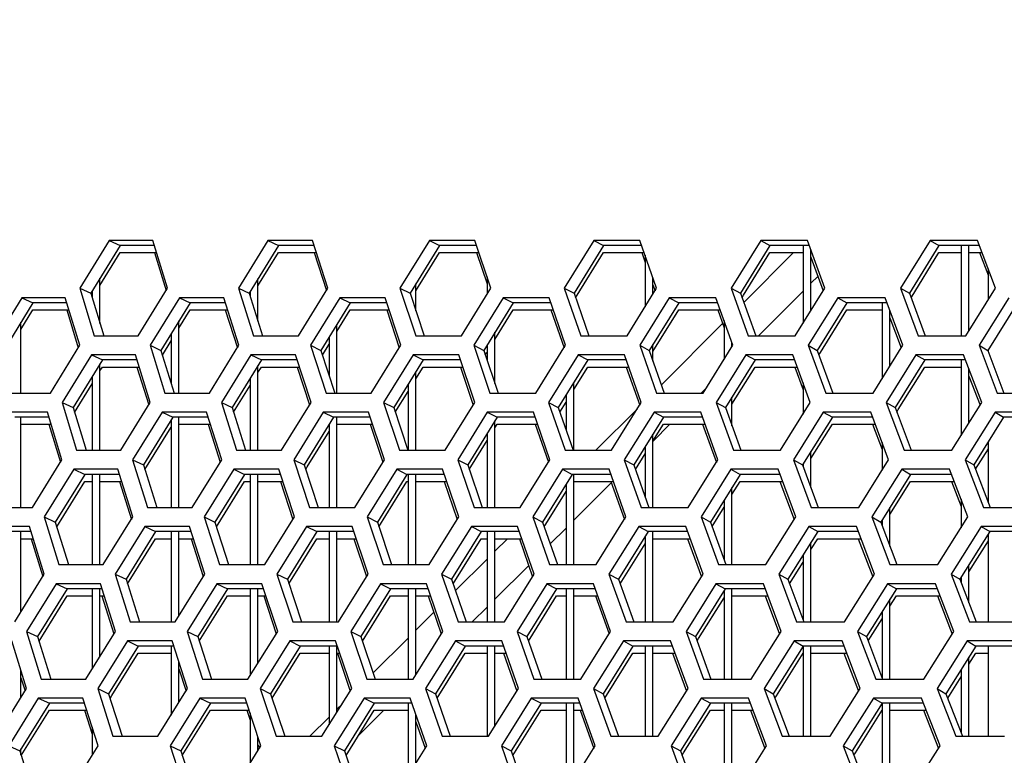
# Model space of a CAD drawing. Header units: millimetres. Extents: x 0 to 420, y 0 to 297.
# Tile 45 of 256: x 102.51 to 107.49, y 91.58 to 95.31. Entities that reach past the tile are written whole.
import ezdxf

# ---------------------------------------------------------------- set-up
doc = ezdxf.new("R2010")
doc.units = ezdxf.units.MM
doc.header["$LTSCALE"] = 23.1
doc.layers.get('0').update_dxf_attribs({"linetype": 'CONTINUOUS'})
doc.layers.add('DIM_PILOTEES', color=7, linetype='CONTINUOUS')
doc.layers.add('FASEN', color=7, linetype='CONTINUOUS')
doc.styles.add('TEXTSTYLE_5', font='txt', dxfattribs={"width": 1.142857})
doc.dimstyles.new('DIMSTYLE_4', dxfattribs={"dimtxt": 2.5, "dimasz": 0.1875, "dimexe": 0.125, "dimexo": 0.0625, "dimgap": 1.25, "dimtad": 0, "dimtih": 1, "dimtoh": 1, "dimdsep": 46, "dimtxsty": 'TEXTSTYLE_5', "dimblk": '_FILLED', "dimblk1": '_FILLED', "dimblk2": '_FILLED', "dimcen": 0.09, "dimazin": 2, "dimtfac": 1, "dimtofl": 0, "dimtmove": 0, "dimatfit": 3, "dimldrblk": '_FILLED', "dimfxl": 1, "dimtolj": 1, "dimarcsym": 0})

# ---------------------------------------------------------------- blocks, each defined once
blk = doc.blocks.new('_FILLED')
at = {"color": 0, "linetype": 'BYBLOCK'}
blk.add_solid([(0, 0), (-1, 0.167), (-1, -0.167)], dxfattribs=at)
blk = doc.blocks.new('*D9')
at = {"layer": 'DIM_PILOTEES', "color": 2, "linetype": 'CONTINUOUS'}
for p, q in [((67.0415, 106.0416), (64.0594, 106.0416)), ((64.1844, 106.0416), (64.1844, 83.7884)), ((124.0627, 106.0416), (67.0415, 106.0416)), ((64.1844, 53.2465), (64.1844, 78.7884)), ((67.0415, 53.2465), (64.0594, 53.2465)), ((101.3091, 53.2465), (67.0415, 53.2465))]:
    blk.add_line(p, q, dxfattribs=at)
at = {"layer": 'DIM_PILOTEES', "color": 2, "linetype": 'CONTINUOUS', "xscale": 0.1875, "yscale": 0.1875, "zscale": 0.1875}
for p, rotation in [((64.1844, 106.0416), 90), ((64.1844, 53.2465), 270)]:
    blk.add_blockref('_FILLED', p, dxfattribs=dict(at, rotation=rotation))
at = {"layer": 'DIM_PILOTEES', "color": 2, "linetype": 'CONTINUOUS', "insert": (64.1844, 82.5384), "char_height": 2.5, "width": 8.571429, "attachment_point": 2, "line_spacing_factor": 0.9, "style": 'TEXTSTYLE_5'}
blk.add_mtext('{\\ftxt;\\W0.0001;\\H0.0001;\\~}{\\ftxt;\\W2.2857142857;\\H2.5; }{\\ftxt;\\W0.0001;\\H0.0001;\\~}', dxfattribs=at)

msp = doc.modelspace()

# ---------------------------------------------------------------- linework, layer by layer
at = {"color": 3, "linetype": 'CONTINUOUS'}
for p, q in [((102.961, 94.1882), (102.813, 93.9467)), ((103.1829, 94.1882), (102.961, 94.1882)), ((103.2575, 93.9467), (103.1829, 94.1882)), ((103.765, 94.1882), (103.6164, 93.9467)), ((103.9909, 94.1882), (103.765, 94.1882)), ((104.069, 93.9467), (103.9909, 94.1882)), ((104.5833, 94.1882), (104.4342, 93.9467)), ((104.8131, 94.1882), (104.5833, 94.1882)), ((104.8946, 93.9467), (104.8131, 94.1882)), ((105.4154, 94.1882), (105.2659, 93.9467)), ((105.649, 94.1882), (105.4154, 94.1882)), ((105.7337, 93.9467), (105.649, 94.1882)), ((106.2607, 94.1882), (106.1109, 93.9467)), ((106.4978, 94.1882), (106.2607, 94.1882)), ((106.5859, 93.9467), (106.4978, 94.1882)), ((107.1186, 94.1882), (106.9686, 93.9467)), ((107.3591, 94.1882), (107.1186, 94.1882)), ((107.4503, 93.9467), (107.3591, 94.1882)), ((103.1908, 94.1265), (103.2501, 93.9347)), ((103.9992, 94.1265), (104.0614, 93.9344)), ((104.8218, 94.1265), (104.8752, 93.9681)), ((105.658, 94.1265), (105.6752, 94.0773)), ((107.3688, 94.1265), (107.4134, 94.0085)), ((106.5152, 94.1044), (106.5776, 93.9335)), ((102.813, 93.9467), (102.8864, 93.7053)), ((103.1091, 93.7053), (103.2575, 93.9467)), ((103.6164, 93.9467), (103.6932, 93.7053)), ((103.9199, 93.7053), (104.069, 93.9467)), ((104.4342, 93.9467), (104.5145, 93.7053)), ((104.7451, 93.7053), (104.8946, 93.9467)), ((105.2659, 93.9467), (105.3495, 93.7053)), ((105.5838, 93.7053), (105.7337, 93.9467)), ((105.7152, 93.9634), (105.7257, 93.9338)), ((106.1109, 93.9467), (106.1978, 93.7053)), ((106.4357, 93.7053), (106.5859, 93.9467)), ((106.9686, 93.9467), (107.0587, 93.7053)), ((107.3, 93.7053), (107.4503, 93.9467)), ((102.519, 93.8984), (102.3711, 93.657)), ((102.7392, 93.8984), (102.519, 93.8984)), ((102.8124, 93.657), (102.7392, 93.8984)), ((103.3173, 93.8984), (103.1687, 93.657)), ((103.5416, 93.8984), (103.3173, 93.8984)), ((103.6182, 93.657), (103.5416, 93.8984)), ((104.1302, 93.8984), (103.9811, 93.657)), ((104.3586, 93.8984), (104.1302, 93.8984)), ((104.4386, 93.657), (104.3586, 93.8984)), ((104.9573, 93.8984), (104.8077, 93.657)), ((105.1894, 93.8984), (104.9573, 93.8984)), ((105.2728, 93.657), (105.1894, 93.8984)), ((105.7978, 93.8984), (105.6479, 93.657)), ((106.0336, 93.8984), (105.7978, 93.8984)), ((106.1203, 93.657), (106.0336, 93.8984)), ((106.6513, 93.8984), (106.5011, 93.657)), ((106.8906, 93.8984), (106.6513, 93.8984)), ((106.9805, 93.657), (106.8906, 93.8984)), ((107.5171, 93.8984), (107.3667, 93.657)), ((102.747, 93.8367), (102.8051, 93.6451)), ((103.5498, 93.8367), (103.6107, 93.6448)), ((104.3671, 93.8367), (104.4308, 93.6444)), ((105.1983, 93.8367), (105.2648, 93.6441)), ((106.0429, 93.8367), (106.0752, 93.7464)), ((106.9152, 93.7962), (106.9721, 93.6435)), ((102.8864, 93.7053), (103.1091, 93.7053)), ((103.6932, 93.7053), (103.9199, 93.7053)), ((104.5145, 93.7053), (104.7451, 93.7053)), ((105.3495, 93.7053), (105.5838, 93.7053)), ((106.1978, 93.7053), (106.4357, 93.7053)), ((107.0587, 93.7053), (107.3, 93.7053)), ((102.664, 93.4155), (102.8124, 93.657)), ((103.1687, 93.657), (103.2441, 93.4155)), ((103.4693, 93.4155), (103.6182, 93.657)), ((103.9811, 93.657), (104.0599, 93.4155)), ((104.2891, 93.4155), (104.4386, 93.657)), ((104.8077, 93.657), (104.8899, 93.4155)), ((105.1228, 93.4155), (105.2728, 93.657)), ((105.6479, 93.657), (105.7334, 93.4155)), ((105.97, 93.4155), (106.1203, 93.657)), ((106.5011, 93.657), (106.5898, 93.4155)), ((106.83, 93.4155), (106.9805, 93.657)), ((107.3667, 93.657), (107.4587, 93.4155)), ((102.8715, 93.6087), (102.723, 93.3672)), ((103.0943, 93.6087), (102.8715, 93.6087)), ((103.1694, 93.3672), (103.0943, 93.6087)), ((103.6789, 93.6087), (103.5298, 93.3672)), ((103.9058, 93.6087), (103.6789, 93.6087)), ((103.9843, 93.3672), (103.9058, 93.6087)), ((104.5007, 93.6087), (104.3511, 93.3672)), ((104.7315, 93.6087), (104.5007, 93.6087)), ((104.8134, 93.3672), (104.7315, 93.6087)), ((105.3363, 93.6087), (105.1863, 93.3672)), ((105.5708, 93.6087), (105.3363, 93.6087)), ((105.6561, 93.3672), (105.5708, 93.6087)), ((106.1852, 93.6087), (106.0349, 93.3672)), ((106.4233, 93.6087), (106.1852, 93.6087)), ((106.5118, 93.3672), (106.4233, 93.6087)), ((107.0467, 93.6087), (106.8962, 93.3672)), ((107.2882, 93.6087), (107.0467, 93.6087)), ((107.3799, 93.3672), (107.2882, 93.6087)), ((103.1023, 93.5469), (103.162, 93.3551)), ((103.9141, 93.5469), (103.9767, 93.3548)), ((104.7402, 93.5469), (104.8055, 93.3545)), ((105.5799, 93.5469), (105.648, 93.3542)), ((106.4327, 93.5469), (106.4752, 93.4309)), ((107.3152, 93.5014), (107.3715, 93.3536)), ((102.443, 93.4155), (102.664, 93.4155)), ((103.2441, 93.4155), (103.4693, 93.4155)), ((104.0599, 93.4155), (104.2891, 93.4155)), ((104.8899, 93.4155), (105.1228, 93.4155)), ((105.7334, 93.4155), (105.97, 93.4155)), ((106.5898, 93.4155), (106.83, 93.4155)), ((107.4587, 93.4155), (107.7021, 93.4155)), ((102.723, 93.3672), (102.7969, 93.1257)), ((103.0205, 93.1257), (103.1694, 93.3672)), ((103.5298, 93.3672), (103.6071, 93.1257)), ((103.8348, 93.1257), (103.9843, 93.3672)), ((104.3511, 93.3672), (104.4318, 93.1257)), ((104.6634, 93.1257), (104.8134, 93.3672)), ((105.1863, 93.3672), (105.2704, 93.1257)), ((105.5057, 93.1257), (105.6561, 93.3672)), ((106.0349, 93.3672), (106.1223, 93.1257)), ((106.3612, 93.1257), (106.5118, 93.3672)), ((106.8962, 93.3672), (106.9868, 93.1257)), ((107.2291, 93.1257), (107.3799, 93.3672)), ((102.649, 93.3189), (102.4278, 93.3189)), ((102.7226, 93.0774), (102.649, 93.3189)), ((103.2295, 93.3189), (103.0804, 93.0774)), ((103.4548, 93.3189), (103.2295, 93.3189)), ((103.5319, 93.0774), (103.4548, 93.3189)), ((104.0458, 93.3189), (103.8962, 93.0774)), ((104.2752, 93.3189), (104.0458, 93.3189)), ((104.3557, 93.0774), (104.2752, 93.3189)), ((104.8764, 93.3189), (104.7263, 93.0774)), ((105.1095, 93.3189), (104.8764, 93.3189)), ((105.1934, 93.0774), (105.1095, 93.3189)), ((105.7205, 93.3189), (105.57, 93.0774)), ((105.9573, 93.3189), (105.7205, 93.3189)), ((106.0444, 93.0774), (105.9573, 93.3189)), ((106.5775, 93.3189), (106.4268, 93.0774)), ((106.8178, 93.3189), (106.5775, 93.3189)), ((106.9083, 93.0774), (106.8178, 93.3189)), ((107.447, 93.3189), (107.2961, 93.0774)), ((107.6906, 93.3189), (107.447, 93.3189)), ((102.6568, 93.2572), (102.7153, 93.0655)), ((103.463, 93.2572), (103.5243, 93.0652)), ((104.2838, 93.2572), (104.3479, 93.0649)), ((105.1185, 93.2572), (105.1854, 93.0645)), ((105.9666, 93.2572), (106.0362, 93.0642)), ((106.8275, 93.2572), (106.8752, 93.1295)), ((102.7969, 93.1257), (103.0205, 93.1257)), ((103.6071, 93.1257), (103.8348, 93.1257)), ((104.4318, 93.1257), (104.6634, 93.1257)), ((105.2704, 93.1257), (105.5057, 93.1257)), ((106.1223, 93.1257), (106.3612, 93.1257)), ((106.9868, 93.1257), (107.2291, 93.1257)), ((102.5738, 92.8359), (102.7226, 93.0774)), ((102.782, 93.0291), (102.6331, 92.7876)), ((103.0057, 93.0291), (102.782, 93.0291)), ((103.0813, 92.7876), (103.0057, 93.0291)), ((103.0804, 93.0774), (103.1563, 92.8359)), ((103.3824, 92.8359), (103.5319, 93.0774)), ((103.5928, 93.0291), (103.4432, 92.7876)), ((103.8206, 93.0291), (103.5928, 93.0291)), ((103.8997, 92.7876), (103.8206, 93.0291)), ((103.8962, 93.0774), (103.9755, 92.8359)), ((104.2056, 92.8359), (104.3557, 93.0774)), ((104.4181, 93.0291), (104.268, 92.7876)), ((104.6498, 93.0291), (104.4181, 93.0291)), ((104.7322, 92.7876), (104.6498, 93.0291)), ((104.7263, 93.0774), (104.809, 92.8359)), ((105.0429, 92.8359), (105.1934, 93.0774)), ((105.2572, 93.0291), (105.1067, 92.7876)), ((105.4927, 93.0291), (105.2572, 93.0291)), ((105.5785, 92.7876), (105.4927, 93.0291)), ((105.57, 93.0774), (105.656, 92.8359)), ((105.8937, 92.8359), (106.0444, 93.0774)), ((106.1097, 93.0291), (105.9588, 92.7876)), ((106.3487, 93.0291), (106.1097, 93.0291)), ((106.4378, 92.7876), (106.3487, 93.0291)), ((106.4268, 93.0774), (106.5161, 92.8359)), ((106.7572, 92.8359), (106.9083, 93.0774)), ((106.9748, 93.0291), (106.8237, 92.7876)), ((107.2173, 93.0291), (106.9748, 93.0291)), ((107.3095, 92.7876), (107.2173, 93.0291)), ((107.2961, 93.0774), (107.3886, 92.8359)), ((103.0138, 92.9674), (103.0739, 92.7755)), ((103.8291, 92.9674), (103.892, 92.7752)), ((104.6586, 92.9674), (104.7243, 92.7749)), ((105.5019, 92.9674), (105.5703, 92.7746)), ((106.3582, 92.9674), (106.4294, 92.7743)), ((107.2271, 92.9674), (107.2752, 92.8414)), ((102.3518, 92.8359), (102.5738, 92.8359)), ((103.1563, 92.8359), (103.3824, 92.8359)), ((103.9755, 92.8359), (104.2056, 92.8359)), ((104.809, 92.8359), (105.0429, 92.8359)), ((105.656, 92.8359), (105.8937, 92.8359)), ((106.5161, 92.8359), (106.7572, 92.8359)), ((107.3886, 92.8359), (107.6331, 92.8359)), ((102.6331, 92.7876), (102.7074, 92.5461)), ((102.9319, 92.5461), (103.0813, 92.7876)), ((103.4432, 92.7876), (103.521, 92.5461)), ((103.7497, 92.5461), (103.8997, 92.7876)), ((104.268, 92.7876), (104.3492, 92.5461)), ((104.5817, 92.5461), (104.7322, 92.7876)), ((105.1067, 92.7876), (105.1913, 92.5461)), ((105.4276, 92.5461), (105.5785, 92.7876)), ((105.9588, 92.7876), (106.0467, 92.5461)), ((106.2866, 92.5461), (106.4378, 92.7876)), ((106.8237, 92.7876), (106.9149, 92.5461)), ((107.1582, 92.5461), (107.3095, 92.7876)), ((102.5587, 92.7393), (102.3366, 92.7393)), ((102.6328, 92.4978), (102.5587, 92.7393)), ((103.1416, 92.7393), (102.9922, 92.4978)), ((103.3679, 92.7393), (103.1416, 92.7393)), ((103.4455, 92.4978), (103.3679, 92.7393)), ((103.9615, 92.7393), (103.8114, 92.4978)), ((104.1917, 92.7393), (103.9615, 92.7393)), ((104.2727, 92.4978), (104.1917, 92.7393)), ((104.7955, 92.7393), (104.6449, 92.4978)), ((105.0296, 92.7393), (104.7955, 92.7393)), ((105.114, 92.4978), (105.0296, 92.7393)), ((105.6431, 92.7393), (105.4922, 92.4978)), ((105.8809, 92.7393), (105.6431, 92.7393)), ((105.9686, 92.4978), (105.8809, 92.7393)), ((106.5038, 92.7393), (106.3526, 92.4978)), ((106.7451, 92.7393), (106.5038, 92.7393)), ((106.836, 92.4978), (106.7451, 92.7393)), ((107.3769, 92.7393), (107.2255, 92.4978)), ((107.6215, 92.7393), (107.3769, 92.7393)), ((102.5666, 92.6776), (102.6254, 92.4859)), ((103.3762, 92.6776), (103.4379, 92.4856)), ((104.2004, 92.6776), (104.2649, 92.4853)), ((105.0386, 92.6776), (105.1059, 92.485)), ((105.8903, 92.6776), (105.9604, 92.4847)), ((106.7548, 92.6776), (106.8276, 92.4844)), ((102.7074, 92.5461), (102.9319, 92.5461)), ((103.521, 92.5461), (103.7497, 92.5461)), ((104.3492, 92.5461), (104.5817, 92.5461)), ((105.1913, 92.5461), (105.4276, 92.5461)), ((106.0467, 92.5461), (106.2866, 92.5461)), ((106.9149, 92.5461), (107.1582, 92.5461)), ((102.4835, 92.2564), (102.6328, 92.4978)), ((102.9922, 92.4978), (103.0685, 92.2564)), ((103.2955, 92.2564), (103.4455, 92.4978)), ((103.8114, 92.4978), (103.8912, 92.2564)), ((104.1222, 92.2564), (104.2727, 92.4978)), ((104.6449, 92.4978), (104.7281, 92.2564)), ((104.963, 92.2564), (105.114, 92.4978)), ((105.4922, 92.4978), (105.5787, 92.2564)), ((105.8173, 92.2564), (105.9686, 92.4978)), ((106.3526, 92.4978), (106.4424, 92.2564)), ((106.6845, 92.2564), (106.836, 92.4978)), ((107.2255, 92.4978), (107.3185, 92.2564)), ((102.6925, 92.4495), (102.5431, 92.2081)), ((102.9172, 92.4495), (102.6925, 92.4495)), ((102.9932, 92.2081), (102.9172, 92.4495)), ((103.5067, 92.4495), (103.3567, 92.2081)), ((103.7355, 92.4495), (103.5067, 92.4495)), ((103.815, 92.2081), (103.7355, 92.4495)), ((104.3354, 92.4495), (104.1848, 92.2081)), ((104.5681, 92.4495), (104.3354, 92.4495)), ((104.6511, 92.2081), (104.5681, 92.4495)), ((105.1781, 92.4495), (105.0271, 92.2081)), ((105.4146, 92.4495), (105.1781, 92.4495)), ((105.5008, 92.2081), (105.4146, 92.4495)), ((106.0341, 92.4495), (105.8828, 92.2081)), ((106.2742, 92.4495), (106.0341, 92.4495)), ((106.3637, 92.2081), (106.2742, 92.4495)), ((106.9029, 92.4495), (106.7513, 92.2081)), ((107.1464, 92.4495), (106.9029, 92.4495)), ((107.2392, 92.2081), (107.1464, 92.4495)), ((102.9253, 92.3878), (102.9857, 92.196)), ((103.744, 92.3878), (103.8073, 92.1956)), ((104.577, 92.3878), (104.6431, 92.1953)), ((105.4238, 92.3878), (105.4927, 92.195)), ((106.2838, 92.3878), (106.3554, 92.1947)), ((107.1563, 92.3878), (107.2306, 92.1944)), ((103.0685, 92.2564), (103.2955, 92.2564)), ((103.8912, 92.2564), (104.1222, 92.2564)), ((104.7281, 92.2564), (104.963, 92.2564)), ((105.5787, 92.2564), (105.8173, 92.2564)), ((106.4424, 92.2564), (106.6845, 92.2564)), ((107.3185, 92.2564), (107.564, 92.2564)), ((102.5431, 92.2081), (102.6179, 91.9666)), ((102.8434, 91.9666), (102.9932, 92.2081)), ((103.3567, 92.2081), (103.4349, 91.9666)), ((103.6645, 91.9666), (103.815, 92.2081)), ((104.1848, 92.2081), (104.2666, 91.9666)), ((104.5001, 91.9666), (104.6511, 92.2081)), ((105.0271, 92.2081), (105.1122, 91.9666)), ((105.3495, 91.9666), (105.5008, 92.2081)), ((105.8828, 92.2081), (105.9712, 91.9666)), ((106.2121, 91.9666), (106.3637, 92.2081)), ((106.7513, 92.2081), (106.843, 91.9666)), ((107.0873, 91.9666), (107.2392, 92.2081)), ((102.543, 91.9183), (102.4685, 92.1598)), ((103.0538, 92.1598), (102.9039, 91.9183)), ((103.2811, 92.1598), (103.0538, 92.1598)), ((103.3591, 91.9183), (103.2811, 92.1598)), ((103.8771, 92.1598), (103.7265, 91.9183)), ((104.1083, 92.1598), (103.8771, 92.1598)), ((104.1898, 91.9183), (104.1083, 92.1598)), ((104.7146, 92.1598), (104.5636, 91.9183)), ((104.9497, 92.1598), (104.7146, 92.1598)), ((105.0346, 91.9183), (104.9497, 92.1598)), ((105.5658, 92.1598), (105.4144, 91.9183)), ((105.8046, 92.1598), (105.5658, 92.1598)), ((105.8928, 91.9183), (105.8046, 92.1598)), ((106.4301, 92.1598), (106.2783, 91.9183)), ((106.6724, 92.1598), (106.4301, 92.1598)), ((106.7638, 91.9183), (106.6724, 92.1598)), ((107.3068, 92.1598), (107.1549, 91.9183)), ((107.5525, 92.1598), (107.3068, 92.1598)), ((104.117, 92.0981), (104.1819, 91.9057)), ((104.9588, 92.0981), (105.0265, 91.9054)), ((105.814, 92.0981), (105.8845, 91.9051)), ((106.6822, 92.0981), (106.7553, 91.9048)), ((103.3152, 92.0179), (103.3515, 91.906)), ((102.5152, 91.9722), (102.5356, 91.9063)), ((102.6179, 91.9666), (102.8434, 91.9666)), ((103.4349, 91.9666), (103.6645, 91.9666)), ((104.2666, 91.9666), (104.5001, 91.9666)), ((105.1122, 91.9666), (105.3495, 91.9666)), ((105.9712, 91.9666), (106.2121, 91.9666)), ((106.843, 91.9666), (107.0873, 91.9666)), ((102.3933, 91.6768), (102.543, 91.9183)), ((102.9039, 91.9183), (102.9807, 91.6768)), ((103.2087, 91.6768), (103.3591, 91.9183)), ((103.7265, 91.9183), (103.8068, 91.6768)), ((104.0388, 91.6768), (104.1898, 91.9183)), ((104.5636, 91.9183), (104.6472, 91.6768)), ((104.8831, 91.6768), (105.0346, 91.9183)), ((105.4144, 91.9183), (105.5014, 91.6768)), ((105.741, 91.6768), (105.8928, 91.9183)), ((106.2783, 91.9183), (106.3686, 91.6768)), ((106.6118, 91.6768), (106.7638, 91.9183)), ((107.1549, 91.9183), (107.2484, 91.6768)), ((102.603, 91.87), (102.4531, 91.6285)), ((102.8286, 91.87), (102.603, 91.87)), ((102.9052, 91.6285), (102.8286, 91.87)), ((103.4206, 91.87), (103.2701, 91.6285)), ((103.6503, 91.87), (103.4206, 91.87)), ((103.7303, 91.6285), (103.6503, 91.87)), ((104.2528, 91.87), (104.1017, 91.6285)), ((104.4865, 91.87), (104.2528, 91.87)), ((104.5699, 91.6285), (104.4865, 91.87)), ((105.099, 91.87), (104.9475, 91.6285)), ((105.3364, 91.87), (105.099, 91.87)), ((105.4232, 91.6285), (105.3364, 91.87)), ((105.9586, 91.87), (105.8067, 91.6285)), ((106.1996, 91.87), (105.9586, 91.87)), ((106.2897, 91.6285), (106.1996, 91.87)), ((106.831, 91.87), (106.6789, 91.6285)), ((107.0755, 91.87), (106.831, 91.87)), ((107.1688, 91.6285), (107.0755, 91.87)), ((102.8368, 91.8083), (102.8752, 91.6868)), ((103.6589, 91.8083), (103.6752, 91.7587)), ((105.3457, 91.8083), (105.415, 91.6155)), ((106.2093, 91.8083), (106.2813, 91.6152)), ((107.0855, 91.8083), (107.1602, 91.6149)), ((104.5152, 91.7506), (104.5619, 91.6158)), ((102.9807, 91.6768), (103.2087, 91.6768)), ((103.8068, 91.6768), (104.0388, 91.6768)), ((104.6472, 91.6768), (104.8831, 91.6768)), ((105.5014, 91.6768), (105.741, 91.6768)), ((106.3686, 91.6768), (106.6118, 91.6768)), ((107.2484, 91.6768), (107.4949, 91.6768)), ((102.7548, 91.387), (102.9052, 91.6285)), ((103.2701, 91.6285), (103.3489, 91.387)), ((103.5794, 91.387), (103.7303, 91.6285)), ((103.7169, 91.6329), (103.7226, 91.6161)), ((104.1017, 91.6285), (104.1839, 91.387)), ((104.4184, 91.387), (104.5699, 91.6285)), ((104.9475, 91.6285), (105.033, 91.387)), ((105.2713, 91.387), (105.4232, 91.6285)), ((105.8067, 91.6285), (105.8956, 91.387)), ((106.1375, 91.387), (106.2897, 91.6285)), ((106.6789, 91.6285), (106.771, 91.387)), ((107.0164, 91.387), (107.1688, 91.6285))]:
    msp.add_line(p, q, dxfattribs=at)
at = {"color": 7, "linetype": 'CONTINUOUS'}
for p, q in [((102.961, 94.1882), (103.0167, 94.1623)), ((103.765, 94.1882), (103.8185, 94.1623)), ((104.5833, 94.1882), (104.6347, 94.1623)), ((105.4154, 94.1882), (105.4647, 94.1623)), ((106.2607, 94.1882), (106.3077, 94.1623)), ((107.1186, 94.1882), (107.1634, 94.1623)), ((103.0167, 94.1623), (102.869, 93.9209)), ((102.9152, 93.9607), (103.0167, 94.1265)), ((103.1908, 94.1623), (103.0167, 94.1623)), ((103.0167, 94.1265), (103.2019, 94.1265)), ((103.8185, 94.1623), (103.6702, 93.9209)), ((103.7152, 93.9583), (103.8185, 94.1265)), ((103.9992, 94.1623), (103.8185, 94.1623)), ((103.8185, 94.1265), (104.0108, 94.1265)), ((104.6347, 94.1623), (104.4859, 93.9209)), ((104.5152, 93.9326), (104.6347, 94.1265)), ((104.8218, 94.1623), (104.6347, 94.1623)), ((104.6347, 94.1265), (104.8339, 94.1265)), ((105.4647, 94.1623), (105.3154, 93.9209)), ((105.3314, 93.9109), (105.4647, 94.1265)), ((105.658, 94.1623), (105.4647, 94.1623)), ((105.4647, 94.1265), (105.6706, 94.1265)), ((106.3077, 94.1623), (106.1582, 93.9209)), ((106.1742, 93.9109), (106.3077, 94.1265)), ((106.4274, 94.1265), (106.1749, 93.874)), ((106.5072, 94.1623), (106.3077, 94.1623)), ((106.3077, 94.1265), (106.4752, 94.1265)), ((106.4752, 94.1623), (106.4752, 93.7688)), ((106.5152, 93.8331), (106.5152, 94.1403)), ((106.5152, 94.1265), (106.5203, 94.1265)), ((107.1634, 94.1623), (107.0136, 93.9209)), ((107.0219, 93.8984), (107.1634, 94.1265)), ((107.3688, 94.1623), (107.1634, 94.1623)), ((107.1634, 94.1265), (107.2752, 94.1265)), ((107.2752, 94.1623), (107.2752, 93.7053)), ((107.3152, 93.7297), (107.3152, 94.1623)), ((107.3152, 94.1265), (107.3823, 94.1265)), ((105.6752, 94.1132), (105.6752, 93.8525)), ((102.9152, 93.7678), (102.9152, 93.9965)), ((103.7152, 93.7786), (103.7152, 93.9941)), ((104.8752, 94.0039), (104.8752, 93.9155)), ((105.7152, 93.9169), (105.7152, 93.9993)), ((106.5508, 94.0069), (106.5152, 93.9714)), ((102.813, 93.9467), (102.869, 93.9209)), ((102.8752, 93.9311), (102.8752, 93.9)), ((103.6164, 93.9467), (103.6702, 93.9209)), ((103.6752, 93.929), (103.6752, 93.905)), ((104.4342, 93.9467), (104.4859, 93.9209)), ((104.5152, 93.832), (104.5152, 93.9684)), ((105.2659, 93.9467), (105.3154, 93.9209)), ((106.1109, 93.9467), (106.1582, 93.9209)), ((106.4752, 93.9314), (106.2491, 93.7053)), ((106.9686, 93.9467), (107.0136, 93.9209)), ((102.519, 93.8984), (102.5757, 93.8726)), ((102.869, 93.9209), (102.9342, 93.7053)), ((103.3173, 93.8984), (103.3719, 93.8726)), ((103.6702, 93.9209), (103.7386, 93.7053)), ((104.1302, 93.8984), (104.1827, 93.8726)), ((104.4859, 93.9209), (104.5573, 93.7053)), ((104.9573, 93.8984), (105.0076, 93.8726)), ((105.3154, 93.9209), (105.3898, 93.7053)), ((105.3233, 93.8978), (105.3314, 93.9109)), ((105.7978, 93.8984), (105.8459, 93.8726)), ((106.1582, 93.9209), (106.2355, 93.7053)), ((106.1663, 93.8981), (106.1742, 93.9109)), ((106.6513, 93.8984), (106.6971, 93.8726)), ((107.0136, 93.9209), (107.0938, 93.7053)), ((102.5757, 93.8726), (102.4281, 93.6311)), ((102.5152, 93.7378), (102.5757, 93.8367)), ((102.747, 93.8726), (102.5757, 93.8726)), ((102.5757, 93.8367), (102.7578, 93.8367)), ((103.3719, 93.8726), (103.2236, 93.6311)), ((103.3152, 93.7444), (103.3719, 93.8367)), ((103.5498, 93.8726), (103.3719, 93.8726)), ((103.3719, 93.8367), (103.5612, 93.8367)), ((104.1827, 93.8726), (104.0339, 93.6311)), ((104.1152, 93.7272), (104.1827, 93.8367)), ((104.3671, 93.8726), (104.1827, 93.8726)), ((104.1827, 93.8367), (104.379, 93.8367)), ((105.0076, 93.8726), (104.8583, 93.6311)), ((104.9152, 93.6873), (105.0076, 93.8367)), ((105.1983, 93.8726), (105.0076, 93.8726)), ((105.0076, 93.8367), (105.2107, 93.8367)), ((105.8459, 93.8726), (105.6963, 93.6311)), ((105.7152, 93.6258), (105.8459, 93.8367)), ((106.0429, 93.8726), (105.8459, 93.8726)), ((105.8459, 93.8367), (106.0557, 93.8367)), ((106.6971, 93.8726), (106.5472, 93.6311)), ((106.5633, 93.6211), (106.6971, 93.8367)), ((106.9002, 93.8726), (106.6971, 93.8726)), ((106.6971, 93.8367), (106.8752, 93.8367)), ((106.8752, 93.8726), (106.8752, 93.4881)), ((106.9152, 93.5523), (106.9152, 93.832)), ((107.5607, 93.8726), (107.4106, 93.6311)), ((103.3152, 93.4155), (103.3152, 93.7803)), ((106.0752, 93.7823), (106.0752, 93.5845)), ((102.5152, 93.4155), (102.5152, 93.7737)), ((104.1152, 93.4155), (104.1152, 93.7631)), ((106.0679, 93.7669), (105.7577, 93.4568)), ((103.231, 93.6073), (103.2752, 93.6793)), ((103.2752, 93.7151), (103.2752, 93.4648)), ((104.0752, 93.6982), (104.0752, 93.5036)), ((104.9152, 93.4629), (104.9152, 93.7232)), ((103.1687, 93.657), (103.2236, 93.6311)), ((103.2236, 93.6311), (103.2906, 93.4155)), ((103.9811, 93.657), (104.0339, 93.6311)), ((104.0339, 93.6311), (104.104, 93.4155)), ((104.0415, 93.6076), (104.0752, 93.6623)), ((104.8077, 93.657), (104.8583, 93.6311)), ((104.8583, 93.6311), (104.9314, 93.4155)), ((104.8752, 93.6585), (104.8752, 93.5809)), ((105.6479, 93.657), (105.6963, 93.6311)), ((105.6963, 93.6311), (105.7723, 93.4155)), ((105.7152, 93.5772), (105.7152, 93.6617)), ((106.1152, 93.6488), (106.1152, 93.671)), ((106.5011, 93.657), (106.5472, 93.6311)), ((106.5472, 93.6311), (106.6262, 93.4155)), ((107.3667, 93.657), (107.4106, 93.6311)), ((107.4106, 93.6311), (107.4924, 93.4155)), ((102.9272, 93.5828), (102.779, 93.3413)), ((102.8715, 93.6087), (102.9272, 93.5828)), ((103.1023, 93.5828), (102.9272, 93.5828)), ((103.7324, 93.5828), (103.5837, 93.3413)), ((103.6789, 93.6087), (103.7324, 93.5828)), ((103.9141, 93.5828), (103.7324, 93.5828)), ((104.5521, 93.5828), (104.4028, 93.3413)), ((104.5007, 93.6087), (104.5521, 93.5828)), ((104.7402, 93.5828), (104.5521, 93.5828)), ((104.8661, 93.6079), (104.8743, 93.6212)), ((105.3855, 93.5828), (105.2358, 93.3413)), ((105.3363, 93.6087), (105.3855, 93.5828)), ((105.5799, 93.5828), (105.3855, 93.5828)), ((106.2322, 93.5828), (106.0821, 93.3413)), ((106.1852, 93.6087), (106.2322, 93.5828)), ((106.4327, 93.5828), (106.2322, 93.5828)), ((106.5555, 93.6085), (106.5633, 93.6211)), ((107.0914, 93.5828), (106.9412, 93.3413)), ((107.0467, 93.6087), (107.0914, 93.5828)), ((107.298, 93.5828), (107.0914, 93.5828)), ((107.2752, 93.5828), (107.2752, 93.1995)), ((102.9152, 93.1257), (102.9152, 93.5633)), ((102.9152, 93.5275), (102.9272, 93.5469)), ((102.9272, 93.5469), (103.1134, 93.5469)), ((103.7152, 93.1257), (103.7152, 93.5548)), ((103.7152, 93.519), (103.7324, 93.5469)), ((103.7324, 93.5469), (103.9258, 93.5469)), ((104.5152, 93.4873), (104.5521, 93.5469)), ((104.5521, 93.5469), (104.7523, 93.5469)), ((105.3152, 93.4335), (105.3855, 93.5469)), ((105.3855, 93.5469), (105.5926, 93.5469)), ((106.1152, 93.3587), (106.2322, 93.5469)), ((106.2322, 93.5469), (106.4458, 93.5469)), ((106.9573, 93.3313), (107.0914, 93.5469)), ((107.0914, 93.5469), (107.2752, 93.5469)), ((107.3152, 93.2636), (107.3152, 93.5373)), ((102.8752, 93.4981), (102.8752, 93.1257)), ((103.6752, 93.4899), (103.6752, 93.1257)), ((104.5152, 93.1257), (104.5152, 93.5231)), ((102.7863, 93.3173), (102.8752, 93.4623)), ((103.5912, 93.3177), (103.6752, 93.4541)), ((104.4752, 93.4584), (104.4752, 93.1257)), ((105.3152, 93.1257), (105.3152, 93.4694)), ((105.9876, 93.4437), (105.9593, 93.4155)), ((106.4752, 93.4667), (106.4752, 93.3085)), ((104.4105, 93.318), (104.4752, 93.4226)), ((105.2752, 93.4049), (105.2752, 93.2274)), ((106.1152, 93.2493), (106.1152, 93.3945)), ((102.723, 93.3672), (102.779, 93.3413)), ((102.779, 93.3413), (102.8447, 93.1257)), ((103.5298, 93.3672), (103.5837, 93.3413)), ((103.5837, 93.3413), (103.6524, 93.1257)), ((104.3511, 93.3672), (104.4028, 93.3413)), ((104.4028, 93.3413), (104.4746, 93.1257)), ((105.1863, 93.3672), (105.2358, 93.3413)), ((105.2358, 93.3413), (105.3106, 93.1257)), ((105.2438, 93.3183), (105.2752, 93.369)), ((105.6363, 93.3354), (105.4266, 93.1257)), ((106.0349, 93.3672), (106.0821, 93.3413)), ((106.0821, 93.3413), (106.1599, 93.1257)), ((106.8962, 93.3672), (106.9412, 93.3413)), ((106.9412, 93.3413), (107.0218, 93.1257)), ((106.9495, 93.3189), (106.9573, 93.3313)), ((102.6568, 93.293), (102.4845, 93.293)), ((102.5152, 92.8359), (102.5152, 93.293)), ((103.2841, 93.293), (103.1353, 93.0515)), ((103.2295, 93.3189), (103.2841, 93.293)), ((103.2752, 93.2787), (103.2752, 92.8359)), ((103.463, 93.293), (103.2841, 93.293)), ((103.3152, 92.8359), (103.3152, 93.293)), ((104.0983, 93.293), (103.949, 93.0515)), ((104.0458, 93.3189), (104.0983, 93.293)), ((104.2838, 93.293), (104.0983, 93.293)), ((104.1152, 92.8359), (104.1152, 93.293)), ((104.9267, 93.293), (104.7769, 93.0515)), ((104.8764, 93.3189), (104.9267, 93.293)), ((105.1185, 93.293), (104.9267, 93.293)), ((105.7686, 93.293), (105.6184, 93.0515)), ((105.7205, 93.3189), (105.7686, 93.293)), ((105.9666, 93.293), (105.7686, 93.293)), ((106.6234, 93.293), (106.473, 93.0515)), ((106.5775, 93.3189), (106.6234, 93.293)), ((106.8275, 93.293), (106.6234, 93.293)), ((107.4906, 93.293), (107.34, 93.0515)), ((107.447, 93.3189), (107.4906, 93.293)), ((107.7006, 93.293), (107.4906, 93.293)), ((102.5152, 93.2572), (102.6677, 93.2572)), ((103.1513, 93.0417), (103.2752, 93.2428)), ((103.3152, 93.2572), (103.4744, 93.2572)), ((104.0752, 93.2556), (104.0752, 92.8359)), ((104.1152, 93.2572), (104.2957, 93.2572)), ((104.9152, 92.8359), (104.9152, 93.2745)), ((104.9152, 93.2387), (104.9267, 93.2572)), ((104.9267, 93.2572), (105.1309, 93.2572)), ((105.7152, 93.1713), (105.7686, 93.2572)), ((105.801, 93.2572), (105.7153, 93.1714)), ((105.7686, 93.2572), (105.9795, 93.2572)), ((106.5152, 93.0835), (106.6234, 93.2572)), ((106.6234, 93.2572), (106.8409, 93.2572)), ((103.965, 93.0416), (104.0752, 93.2198)), ((104.8752, 93.21), (104.8752, 92.8359)), ((105.7152, 92.8359), (105.7152, 93.2072)), ((104.7848, 93.0284), (104.8752, 93.1742)), ((105.6752, 93.1428), (105.6752, 92.8913)), ((106.8752, 93.1654), (106.8752, 93.0246)), ((107.3485, 93.0293), (107.4134, 93.1333)), ((105.6265, 93.0287), (105.6752, 93.107)), ((106.5152, 92.9367), (106.5152, 93.1193)), ((102.782, 93.0291), (102.8377, 93.0032)), ((103.0804, 93.0774), (103.1353, 93.0515)), ((103.1353, 93.0515), (103.2028, 92.8359)), ((103.1428, 93.0277), (103.1513, 93.0417)), ((103.5928, 93.0291), (103.6463, 93.0032)), ((103.8962, 93.0774), (103.949, 93.0515)), ((103.949, 93.0515), (104.0195, 92.8359)), ((103.9567, 93.0281), (103.965, 93.0416)), ((104.4181, 93.0291), (104.4695, 93.0032)), ((104.7263, 93.0774), (104.7769, 93.0515)), ((104.7769, 93.0515), (104.8504, 92.8359)), ((105.2572, 93.0291), (105.3064, 93.0032)), ((105.57, 93.0774), (105.6184, 93.0515)), ((105.6184, 93.0515), (105.6949, 92.8359)), ((106.1097, 93.0291), (106.1566, 93.0032)), ((106.4268, 93.0774), (106.473, 93.0515)), ((106.473, 93.0515), (106.5524, 92.8359)), ((106.4752, 93.0551), (106.4752, 93.0454)), ((106.9748, 93.0291), (107.0195, 93.0032)), ((107.2961, 93.0774), (107.34, 93.0515)), ((107.34, 93.0515), (107.4223, 92.8359)), ((102.8377, 93.0032), (102.689, 92.7617)), ((103.0138, 93.0032), (102.8377, 93.0032)), ((102.8752, 93.0032), (102.8752, 92.5461)), ((102.9152, 92.5461), (102.9152, 93.0032)), ((103.6463, 93.0032), (103.4971, 92.7617)), ((103.8291, 93.0032), (103.6463, 93.0032)), ((103.6752, 93.0032), (103.6752, 92.5461)), ((103.7152, 92.5461), (103.7152, 93.0032)), ((104.4695, 93.0032), (104.3197, 92.7617)), ((104.6586, 93.0032), (104.4695, 93.0032)), ((104.4752, 93.0032), (104.4752, 92.5461)), ((104.5152, 92.5461), (104.5152, 93.0032)), ((105.3064, 93.0032), (105.1562, 92.7617)), ((105.5019, 93.0032), (105.3064, 93.0032)), ((105.3152, 92.5461), (105.3152, 93.0032)), ((106.1566, 93.0032), (106.0061, 92.7617)), ((106.3582, 93.0032), (106.1566, 93.0032)), ((107.0195, 93.0032), (106.8688, 92.7617)), ((107.2271, 93.0032), (107.0195, 93.0032)), ((102.6963, 92.7378), (102.8377, 92.9674)), ((102.8377, 92.9674), (102.8752, 92.9674)), ((102.9152, 92.9674), (103.025, 92.9674)), ((103.5131, 92.7518), (103.6463, 92.9674)), ((103.6463, 92.9674), (103.6752, 92.9674)), ((103.7152, 92.9674), (103.8407, 92.9674)), ((104.3274, 92.7384), (104.4695, 92.9674)), ((104.4695, 92.9674), (104.4752, 92.9674)), ((104.5152, 92.9674), (104.6708, 92.9674)), ((105.2752, 92.9531), (105.2752, 92.5461)), ((105.3152, 92.9674), (105.5146, 92.9674)), ((105.5043, 92.9605), (105.3152, 92.7714)), ((106.1152, 92.9009), (106.1566, 92.9674)), ((106.1152, 92.5461), (106.1152, 92.9368)), ((106.1566, 92.9674), (106.3714, 92.9674)), ((106.9152, 92.8003), (107.0195, 92.9674)), ((107.0195, 92.9674), (107.2408, 92.9674)), ((105.1723, 92.7517), (105.2752, 92.9172)), ((106.0143, 92.7391), (106.0752, 92.8368)), ((106.0752, 92.8726), (106.0752, 92.571)), ((106.9152, 92.638), (106.9152, 92.8361)), ((107.2752, 92.8772), (107.2752, 92.7329)), ((102.6331, 92.7876), (102.689, 92.7617)), ((103.4432, 92.7876), (103.4971, 92.7617)), ((104.268, 92.7876), (104.3197, 92.7617)), ((105.1067, 92.7876), (105.1562, 92.7617)), ((105.9588, 92.7876), (106.0061, 92.7617)), ((106.8237, 92.7876), (106.8688, 92.7617)), ((102.689, 92.7617), (102.7551, 92.5461)), ((103.1416, 92.7393), (103.1963, 92.7134)), ((103.4971, 92.7617), (103.5663, 92.5461)), ((103.5046, 92.7381), (103.5131, 92.7518)), ((103.9615, 92.7393), (104.0139, 92.7134)), ((104.3197, 92.7617), (104.3919, 92.5461)), ((104.7955, 92.7393), (104.8458, 92.7134)), ((105.1562, 92.7617), (105.2314, 92.5461)), ((105.1642, 92.7388), (105.1723, 92.7517)), ((105.2752, 92.7314), (105.1948, 92.6509)), ((105.6431, 92.7393), (105.6912, 92.7134)), ((106.0061, 92.7617), (106.0843, 92.5461)), ((106.5038, 92.7393), (106.5497, 92.7134)), ((106.8688, 92.7617), (106.9498, 92.5461)), ((106.8752, 92.7721), (106.8752, 92.7445)), ((107.3769, 92.7393), (107.4205, 92.7134)), ((102.5666, 92.7134), (102.3933, 92.7134)), ((102.5152, 92.3077), (102.5152, 92.7134)), ((103.1963, 92.7134), (103.0471, 92.472)), ((103.3762, 92.7134), (103.1963, 92.7134)), ((103.2752, 92.7134), (103.2752, 92.2564)), ((103.3152, 92.2881), (103.3152, 92.7134)), ((104.0139, 92.7134), (103.8642, 92.472)), ((104.2004, 92.7134), (104.0139, 92.7134)), ((104.0752, 92.7134), (104.0752, 92.2564)), ((104.1152, 92.2564), (104.1152, 92.7134)), ((104.8458, 92.7134), (104.6955, 92.472)), ((105.0386, 92.7134), (104.8458, 92.7134)), ((104.8752, 92.7134), (104.8752, 92.2564)), ((104.9152, 92.2564), (104.9152, 92.7134)), ((105.6912, 92.7134), (105.5406, 92.472)), ((105.6752, 92.6878), (105.6752, 92.2564)), ((105.8903, 92.7134), (105.6912, 92.7134)), ((105.7152, 92.2564), (105.7152, 92.7134)), ((106.5497, 92.7134), (106.3988, 92.472)), ((106.7548, 92.7134), (106.5497, 92.7134)), ((107.4205, 92.7134), (107.2694, 92.472)), ((107.6316, 92.7134), (107.4205, 92.7134)), ((102.5152, 92.6776), (102.5776, 92.6776)), ((103.0631, 92.4621), (103.1963, 92.6776)), ((103.1963, 92.6776), (103.2752, 92.6776)), ((103.3152, 92.6776), (103.3877, 92.6776)), ((103.8802, 92.462), (104.0139, 92.6776)), ((104.0139, 92.6776), (104.0752, 92.6776)), ((104.1152, 92.6776), (104.2124, 92.6776)), ((104.7034, 92.4488), (104.8458, 92.6776)), ((104.8458, 92.6776), (104.8752, 92.6776)), ((104.9152, 92.6776), (105.0511, 92.6776)), ((104.9785, 92.6776), (104.9152, 92.6143)), ((105.5567, 92.4619), (105.6752, 92.6519)), ((105.7152, 92.6776), (105.9033, 92.6776)), ((106.5152, 92.6225), (106.5497, 92.6776)), ((106.5152, 92.2564), (106.5152, 92.6583)), ((106.5497, 92.6776), (106.7683, 92.6776)), ((107.3152, 92.5093), (107.4134, 92.6662)), ((106.4752, 92.5943), (106.4752, 92.2654)), ((104.8752, 92.5743), (104.7153, 92.4143)), ((105.0859, 92.5421), (104.9152, 92.3714)), ((106.4071, 92.4494), (106.4752, 92.5585)), ((107.3152, 92.3523), (107.3152, 92.5452)), ((102.9922, 92.4978), (103.0471, 92.472)), ((103.8114, 92.4978), (103.8642, 92.472)), ((104.6449, 92.4978), (104.6955, 92.472)), ((105.4922, 92.4978), (105.5406, 92.472)), ((106.3526, 92.4978), (106.3988, 92.472)), ((107.2255, 92.4978), (107.2694, 92.472)), ((107.2752, 92.4813), (107.2752, 92.4567)), ((102.6925, 92.4495), (102.7482, 92.4237)), ((103.0471, 92.472), (103.1149, 92.2564)), ((103.0545, 92.4482), (103.0631, 92.4621)), ((103.5067, 92.4495), (103.5603, 92.4237)), ((103.8642, 92.472), (103.9351, 92.2564)), ((103.8718, 92.4485), (103.8802, 92.462)), ((104.3354, 92.4495), (104.3868, 92.4237)), ((104.6955, 92.472), (104.7695, 92.2564)), ((105.1781, 92.4495), (105.2273, 92.4237)), ((105.5406, 92.472), (105.6175, 92.2564)), ((105.5487, 92.4491), (105.5567, 92.4619)), ((106.0341, 92.4495), (106.0811, 92.4237)), ((106.3988, 92.472), (106.4786, 92.2564)), ((106.9029, 92.4495), (106.9476, 92.4237)), ((107.2694, 92.472), (107.3521, 92.2564)), ((102.7482, 92.4237), (102.5991, 92.1822)), ((102.6064, 92.1583), (102.7482, 92.3878)), ((102.9253, 92.4237), (102.7482, 92.4237)), ((102.7482, 92.3878), (102.8752, 92.3878)), ((102.8752, 92.4237), (102.8752, 92.0179)), ((102.9152, 92.0824), (102.9152, 92.4237)), ((102.9152, 92.3878), (102.9366, 92.3878)), ((103.5603, 92.4237), (103.4105, 92.1822)), ((103.4181, 92.1586), (103.5603, 92.3878)), ((103.744, 92.4237), (103.5603, 92.4237)), ((103.5603, 92.3878), (103.6752, 92.3878)), ((103.6752, 92.4237), (103.6752, 91.9838)), ((103.7152, 92.048), (103.7152, 92.4237)), ((103.7152, 92.3878), (103.7557, 92.3878)), ((104.3868, 92.4237), (104.2365, 92.1822)), ((104.2444, 92.1589), (104.3868, 92.3878)), ((104.577, 92.4237), (104.3868, 92.4237)), ((104.3868, 92.3878), (104.4752, 92.3878)), ((104.4752, 92.4237), (104.4752, 91.9666)), ((104.5152, 91.9908), (104.5152, 92.4237)), ((104.5152, 92.3878), (104.5893, 92.3878)), ((105.2273, 92.4237), (105.0766, 92.1822)), ((105.0927, 92.1721), (105.2273, 92.3878)), ((105.4238, 92.4237), (105.2273, 92.4237)), ((105.2273, 92.3878), (105.2752, 92.3878)), ((105.2752, 92.4237), (105.2752, 91.9666)), ((105.3152, 91.9666), (105.3152, 92.4237)), ((105.3152, 92.3878), (105.4366, 92.3878)), ((106.0811, 92.4237), (105.9301, 92.1822)), ((106.0752, 92.4143), (106.0752, 91.9666)), ((106.2838, 92.4237), (106.0811, 92.4237)), ((106.1152, 91.9666), (106.1152, 92.4237)), ((106.1152, 92.3878), (106.297, 92.3878)), ((106.9476, 92.4237), (106.7964, 92.1822)), ((106.9152, 92.3361), (106.9476, 92.3878)), ((107.1563, 92.4237), (106.9476, 92.4237)), ((106.9476, 92.3878), (107.17, 92.3878)), ((104.8752, 92.3314), (104.8002, 92.2564)), ((105.9462, 92.1721), (106.0752, 92.3785)), ((106.9152, 91.9666), (106.9152, 92.372)), ((104.6055, 92.3046), (104.5152, 92.2143)), ((106.8752, 92.3081), (106.8752, 91.9735)), ((106.8048, 92.1598), (106.8752, 92.2722)), ((102.5431, 92.2081), (102.5991, 92.1822)), ((102.5991, 92.1822), (102.6656, 91.9666)), ((103.3567, 92.2081), (103.4105, 92.1822)), ((103.4105, 92.1822), (103.4801, 91.9666)), ((104.1848, 92.2081), (104.2365, 92.1822)), ((104.2365, 92.1822), (104.3092, 91.9666)), ((105.0271, 92.2081), (105.0766, 92.1822)), ((105.0766, 92.1822), (105.1523, 91.9666)), ((105.8828, 92.2081), (105.9301, 92.1822)), ((105.9301, 92.1822), (106.0087, 91.9666)), ((106.7513, 92.2081), (106.7964, 92.1822)), ((106.7964, 92.1822), (106.8779, 91.9666)), ((103.1085, 92.1339), (102.9588, 91.8924)), ((103.0538, 92.1598), (103.1085, 92.1339)), ((103.2894, 92.1339), (103.1085, 92.1339)), ((103.2752, 92.1339), (103.2752, 91.7836)), ((103.9296, 92.1339), (103.7793, 91.8924)), ((103.8771, 92.1598), (103.9296, 92.1339)), ((104.117, 92.1339), (103.9296, 92.1339)), ((104.0752, 92.1339), (104.0752, 91.735)), ((104.1152, 91.799), (104.1152, 92.1339)), ((104.4752, 92.1743), (104.2987, 91.9977)), ((104.7649, 92.1339), (104.6142, 91.8924)), ((104.7146, 92.1598), (104.7649, 92.1339)), ((104.9588, 92.1339), (104.7649, 92.1339)), ((104.8752, 92.1339), (104.8752, 91.6768)), ((104.9152, 91.728), (104.9152, 92.1339)), ((105.0846, 92.1592), (105.0927, 92.1721)), ((105.6139, 92.1339), (105.4628, 91.8924)), ((105.5658, 92.1598), (105.6139, 92.1339)), ((105.814, 92.1339), (105.6139, 92.1339)), ((105.6752, 92.1339), (105.6752, 91.6768)), ((105.7152, 91.6768), (105.7152, 92.1339)), ((105.9383, 92.1595), (105.9462, 92.1721)), ((106.4759, 92.1339), (106.3245, 91.8924)), ((106.4301, 92.1598), (106.4759, 92.1339)), ((106.4752, 92.1339), (106.4752, 91.6768)), ((106.6822, 92.1339), (106.4759, 92.1339)), ((106.5152, 91.6768), (106.5152, 92.1339)), ((107.3504, 92.1339), (107.1988, 91.8924)), ((107.3068, 92.1598), (107.3504, 92.1339)), ((107.5626, 92.1339), (107.3504, 92.1339)), ((102.9748, 91.8825), (103.1085, 92.0981)), ((103.1085, 92.0981), (103.2752, 92.0981)), ((103.787, 91.869), (103.9296, 92.0981)), ((103.9296, 92.0981), (104.0752, 92.0981)), ((104.117, 92.0981), (104.1291, 92.0981)), ((104.6303, 91.8824), (104.7649, 92.0981)), ((104.7649, 92.0981), (104.8752, 92.0981)), ((104.9152, 92.0981), (104.9713, 92.0981)), ((105.4709, 91.8696), (105.6139, 92.0981)), ((105.6139, 92.0981), (105.6752, 92.0981)), ((105.7152, 92.0981), (105.8271, 92.0981)), ((106.3406, 91.8823), (106.4752, 92.0969)), ((106.5152, 92.0981), (106.6957, 92.0981)), ((107.3152, 92.042), (107.3504, 92.0981)), ((107.3152, 92.042), (107.3504, 92.0981)), ((107.3504, 92.0981), (107.4134, 92.0981)), ((103.3152, 91.8479), (103.3152, 92.0538)), ((107.3152, 91.6768), (107.3152, 92.0778)), ((102.5152, 91.8735), (102.5152, 92.008)), ((107.2752, 92.0141), (107.2752, 91.6942)), ((107.2074, 91.8702), (107.2752, 91.9783)), ((102.9039, 91.9183), (102.9588, 91.8924)), ((102.9588, 91.8924), (103.0271, 91.6768)), ((102.9663, 91.8687), (102.9748, 91.8825)), ((103.7265, 91.9183), (103.7793, 91.8924)), ((103.7793, 91.8924), (103.8507, 91.6768)), ((104.5636, 91.9183), (104.6142, 91.8924)), ((104.6142, 91.8924), (104.6886, 91.6768)), ((104.6221, 91.8693), (104.6303, 91.8824)), ((105.4144, 91.9183), (105.4628, 91.8924)), ((105.4628, 91.8924), (105.5401, 91.6768)), ((106.2783, 91.9183), (106.3245, 91.8924)), ((106.3245, 91.8924), (106.4048, 91.6768)), ((106.3329, 91.8699), (106.3406, 91.8823)), ((107.1549, 91.9183), (107.1988, 91.8924)), ((107.1988, 91.8924), (107.282, 91.6768)), ((102.6587, 91.8441), (102.5091, 91.6026)), ((102.603, 91.87), (102.6587, 91.8441)), ((102.8368, 91.8441), (102.6587, 91.8441)), ((103.4742, 91.8441), (103.3239, 91.6026)), ((103.4206, 91.87), (103.4742, 91.8441)), ((103.6589, 91.8441), (103.4742, 91.8441)), ((104.1408, 91.8398), (104.1152, 91.8143)), ((104.3042, 91.8441), (104.1534, 91.6026)), ((104.2528, 91.87), (104.3042, 91.8441)), ((104.4954, 91.8441), (104.3042, 91.8441)), ((104.4752, 91.8441), (104.4752, 91.4776)), ((105.1482, 91.8441), (104.997, 91.6026)), ((105.099, 91.87), (105.1482, 91.8441)), ((105.3457, 91.8441), (105.1482, 91.8441)), ((105.2752, 91.8441), (105.2752, 91.3933)), ((105.3152, 91.4568), (105.3152, 91.8441)), ((106.0056, 91.8441), (105.854, 91.6026)), ((105.9586, 91.87), (106.0056, 91.8441)), ((106.2093, 91.8441), (106.0056, 91.8441)), ((106.0752, 91.8441), (106.0752, 91.387)), ((106.1152, 91.387), (106.1152, 91.8441)), ((106.8757, 91.8441), (106.7239, 91.6026)), ((106.831, 91.87), (106.8757, 91.8441)), ((106.8752, 91.8441), (106.8752, 91.387)), ((107.0855, 91.8441), (106.8757, 91.8441)), ((106.9152, 91.387), (106.9152, 91.8441)), ((102.5165, 91.5787), (102.6587, 91.8083)), ((102.6587, 91.8083), (102.8481, 91.8083)), ((103.3316, 91.5791), (103.4742, 91.8083)), ((103.4742, 91.8083), (103.6707, 91.8083)), ((103.6752, 91.7946), (103.6752, 91.5404)), ((104.1695, 91.5926), (104.3042, 91.8083)), ((104.3521, 91.8083), (104.2245, 91.6807)), ((104.3042, 91.8083), (104.4752, 91.8083)), ((104.5152, 91.5414), (104.5152, 91.7865)), ((105.0051, 91.5797), (105.1482, 91.8083)), ((105.1482, 91.8083), (105.2752, 91.8083)), ((105.3152, 91.8083), (105.3585, 91.8083)), ((105.8701, 91.5925), (106.0056, 91.8083)), ((106.0056, 91.8083), (106.0752, 91.8083)), ((106.1152, 91.8083), (106.2226, 91.8083)), ((106.7401, 91.5925), (106.8757, 91.8083)), ((106.9152, 91.8083), (107.0993, 91.8083)), ((104.0752, 91.7743), (103.9777, 91.6768)), ((102.8752, 91.7226), (102.8752, 91.5805)), ((103.7152, 91.6044), (103.7152, 91.6739)), ((102.4531, 91.6285), (102.5091, 91.6026)), ((102.5091, 91.6026), (102.576, 91.387)), ((102.5152, 91.5828), (102.5152, 91.6125)), ((103.2701, 91.6285), (103.3239, 91.6026)), ((103.3239, 91.6026), (103.394, 91.387)), ((104.1017, 91.6285), (104.1534, 91.6026)), ((104.1534, 91.6026), (104.2265, 91.387)), ((104.1613, 91.5794), (104.1695, 91.5926)), ((104.9475, 91.6285), (104.997, 91.6026)), ((104.997, 91.6026), (105.0731, 91.387)), ((105.8067, 91.6285), (105.854, 91.6026)), ((105.854, 91.6026), (105.9331, 91.387)), ((105.8623, 91.58), (105.8701, 91.5925)), ((106.6789, 91.6285), (106.7239, 91.6026)), ((106.7239, 91.6026), (106.8059, 91.387)), ((106.7324, 91.5803), (106.7401, 91.5925))]:
    msp.add_line(p, q, dxfattribs=at)
at = {"layer": 'FASEN', "color": 7, "linetype": 'CONTINUOUS'}
for p, q in [((107.4134, 93.8873), (107.4134, 94.0444)), ((107.4134, 93.6238), (107.4134, 93.6355)), ((107.4134, 92.8592), (107.4134, 93.1691)), ((107.4134, 92.2564), (107.4134, 92.702)), ((107.4134, 91.6768), (107.4134, 92.1339))]:
    msp.add_line(p, q, dxfattribs=at)

# ---------------------------------------------------------------- dimensions: what is measured, and where the dimension line sits
at = {"layer": 'DIM_PILOTEES', "color": 2, "linetype": 'CONTINUOUS'}
dim = msp.add_linear_dim(base=(64.1844, 53.2465), p1=(124.1252, 106.0416), p2=(101.3716, 53.2465), angle=270, text='{\\ftxt;\\W0.0001;\\H0.0001;\\~}{\\ftxt;\\W2.2857142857;\\H2.5; }{\\ftxt;\\W0.0001;\\H0.0001;\\~}', dimstyle='DIMSTYLE_4', dxfattribs=at)
dim.commit()
dim.dimension.update_dxf_attribs({"geometry": '*D9', "text_midpoint": (61.3273, 80.0384), "dimtype": 160})

doc.saveas('drawing.dxf')
